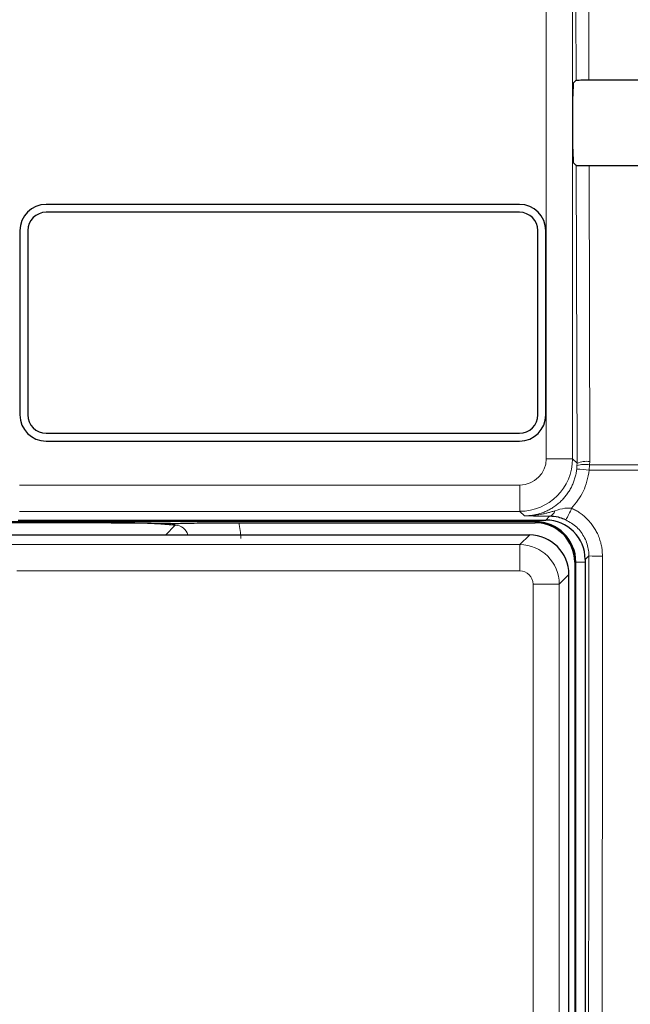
# Paper-space layout 'Blatt3' of a CAD drawing. Header units: millimetres. Extents: x 5 to 418, y 2 to 292.
# Tile 22 of 83: x 124.53 to 128.4, y 158.38 to 164.62. Entities that reach past the tile are written whole.
import ezdxf

# ---------------------------------------------------------------- set-up
doc = ezdxf.new("R2010")
doc.units = ezdxf.units.MM
doc.layers.add('SLD-0', color=7, linetype='Continuous')
doc.styles.add('SLDTEXTSTYLE0', font='TXT', dxfattribs={"width": 0.605})
doc.dimstyles.new('SLDDIMSTYLE2', dxfattribs={"dimtxt": 3.5, "dimasz": 3.302, "dimexe": 0, "dimexo": 0.0625, "dimgap": 0.875, "dimtad": 1, "dimdec": 1, "dimlfac": 6, "dimrnd": 1e-09, "dimzin": 12, "dimdsep": 46, "dimtxsty": 'SLDTEXTSTYLE0', "dimsah": 1, "dimcen": 0.09, "dimadec": 0, "dimazin": 3, "dimtfac": 1, "dimtofl": 0, "dimtmove": 0, "dimatfit": 3, "dimfxl": 1, "dimfrac": 2, "dimtolj": 1, "dimtzin": 12, "dimarcsym": 0})

# ---------------------------------------------------------------- blocks, each defined once
blk = doc.blocks.new('_D_20')
at = {"layer": 'SLD-0', "color": 7}
for p, q in [((134.3547, 242.0601), (152.1861, 242.0601)), ((151.1861, 242.0601), (151.1861, 87.6646)), ((127.1612, 87.6646), (152.1861, 87.6646))]:
    blk.add_line(p, q, dxfattribs=at)
for centre, start, end in [((148.5003, 165.5065), 63.43495, 116.56505), ((148.5003, 164.2183), 243.43495, 296.56505)]:
    blk.add_arc(centre, 6.0056, start, end, dxfattribs=at)
for points in [[(151.1861, 242.0601), (150.6781, 238.7581), (151.6941, 238.7581)], [(151.1861, 87.6646), (151.6941, 90.9666), (150.6781, 90.9666)]]:
    blk.add_solid(points, dxfattribs=at)
at = {"layer": 'SLD-0', "color": 7, "insert": (146.6744, 158.8467), "char_height": 3.5, "attachment_point": 1, "rotation": 90, "style": 'SLDTEXTSTYLE0'}
blk.add_mtext('926,4', dxfattribs=at)

psp = doc.layouts.new('Blatt3')

# ---------------------------------------------------------------- linework, layer by layer
at = {"color": 7, "linetype": 'Continuous', "lineweight": 18}
for p, q in [((127.866, 161.8404), (127.866, 175.7851)), ((128.0326, 175.7851), (128.0326, 161.8404)), ((128.0556, 164.2385), (128.0545, 164.6995)), ((128.1351, 164.6981), (128.1362, 164.2399)), ((128.0613, 161.8117), (128.0569, 163.6972)), ((128.1375, 163.6957), (128.1418, 161.8228)), ((128.0326, 161.8404), (127.866, 161.8404)), ((128.0326, 161.8404), (128.0613, 161.8117)), ((128.0593, 161.7745), (128.0609, 161.7956)), ((128.0609, 161.7956), (128.0613, 161.8117)), ((128.1414, 161.8026), (128.1393, 161.7675)), ((128.1418, 161.8228), (128.1414, 161.8026)), ((128.1414, 161.8026), (132.1992, 161.8026)), ((132.1997, 161.7675), (128.1393, 161.7675)), ((124.5269, 161.6738), (127.6993, 161.6738)), ((127.6993, 161.5071), (127.6993, 161.6738)), ((127.6993, 161.5071), (124.5269, 161.5071)), ((127.728, 161.4784), (127.6993, 161.5071)), ((127.7964, 161.4424), (124.3205, 161.4424)), ((125.4519, 161.3572), (125.5133, 161.4186)), ((127.7964, 161.4424), (127.7964, 161.4518)), ((127.7964, 161.4424), (127.7964, 161.4351)), ((127.8631, 161.4518), (127.8876, 161.4763)), ((127.6991, 161.2961), (127.7602, 161.3572)), ((124.4271, 161.2961), (127.6991, 161.2961)), ((127.6991, 161.2961), (127.6991, 161.1294)), ((128.0537, 161.1851), (128.0464, 161.1851)), ((128.0537, 161.1851), (128.1131, 161.1851)), ((128.0537, 142.3685), (128.0537, 161.1851)), ((128.1365, 161.2252), (128.1131, 161.2018)), ((127.6991, 161.1294), (124.5104, 161.1294)), ((128.0101, 161.1072), (127.949, 161.0461)), ((127.949, 161.0461), (127.7824, 161.0461)), ((127.7824, 158.2586), (127.7824, 161.0461)), ((127.949, 161.0461), (127.949, 158.2586))]:
    psp.add_line(p, q, dxfattribs=at)
at = {"color": 7, "linetype": 'Continuous', "lineweight": 25}
for p, q in [((128.037, 164.2199), (128.0556, 164.2385)), ((128.0356, 163.8004), (128.0356, 164.1366)), ((128.0569, 163.6972), (128.037, 163.717)), ((127.6964, 163.4518), (124.6964, 163.4518)), ((127.6964, 163.4018), (124.6964, 163.4018)), ((124.5297, 163.2851), (124.5297, 162.1185)), ((124.5797, 163.2851), (124.5797, 162.1185)), ((127.8131, 162.1185), (127.8131, 163.2851)), ((127.8631, 162.1185), (127.8631, 163.2851)), ((124.6964, 162.0018), (127.6964, 162.0018)), ((124.6964, 161.9518), (127.6964, 161.9518)), ((125.1076, 161.4351), (124.3132, 161.4351)), ((124.5182, 161.4518), (127.8631, 161.4518)), ((125.9173, 161.4351), (127.7964, 161.4351)), ((127.7602, 161.3572), (124.366, 161.3572)), ((128.0464, 161.1851), (128.0464, 142.3685)), ((128.1131, 161.2018), (128.1131, 142.369)), ((128.0101, 142.4464), (128.0101, 161.1072))]:
    psp.add_line(p, q, dxfattribs=at)
for centre, radius, start, end in [((124.6964, 163.2851), 0.1667, 90, 180), ((127.6964, 163.2851), 0.1667, 0, 90), ((124.6964, 163.2851), 0.1167, 90, 180), ((127.6964, 163.2851), 0.1167, 0, 90), ((124.6964, 162.1185), 0.1667, 180, 270), ((124.6964, 162.1185), 0.1167, 180, 270), ((127.6964, 162.1185), 0.1167, 270, 0), ((127.6964, 162.1185), 0.1667, 270, 0), ((127.7964, 161.1851), 0.2573, 0, 90), ((127.7964, 161.1851), 0.25, 0, 90)]:
    psp.add_arc(centre, radius, start, end, dxfattribs=at)
at = {"color": 7, "linetype": 'Continuous', "lineweight": 18}
for centre, radius, start, end in [((127.6993, 161.8405), 0.3333, 270.00873, 359.99127), ((128.1152, 161.6381), 0.1666, 80.96458, 109.01794), ((128.1234, 161.6581), 0.1658, 83.61467, 112.00928), ((128.0222, 160.89), 0.8853, 82.39916, 87.59893), ((127.8773, 161.5188), 0.0437, 283.66786, 348.64856), ((127.5405, 161.7263), 0.526, 328.7156, 337.70032), ((128.2015, 162.0226), 0.8, 265.33873, 271.51453)]:
    psp.add_arc(centre, radius, start, end, dxfattribs=at)
at = {"color": 7, "linetype": 'Continuous', "lineweight": 25}
for centre, major_axis, ratio, start_param, end_param in [((122.6131, 167.1324), (165.7984, 0), 0.017455, 4.745707, 4.762169), ((128.037, 164.1366), (0, 0.0833), 0.017455, 0.017453, 1.570796), ((128.037, 163.8004), (0, 0.0833), 0.017455, 1.570796, 3.124139), ((122.6131, 160.8181), (164.9535, 0), 0.017455, 1.520761, 1.5373), ((127.863, 161.2018), (0.1768, 0.1768), 0.999695, 5.497939, 7.068431), ((127.7601, 161.1072), (0.1768, -0.1768), 0.999899, 0.78555, 2.356042)]:
    psp.add_ellipse(centre, major_axis=major_axis, ratio=ratio, start_param=start_param, end_param=end_param, dxfattribs=at)
at = {"color": 7, "linetype": 'Continuous', "lineweight": 18}
for centre, major_axis, ratio, start_param, end_param in [((127.6993, 161.8405), (-0.1179, 0.1179), 0.999695, 2.356347, 3.926839), ((125.5122, 161.3342), (0.0604, 0.0604), 0.975938, 5.761194, 7.067214), ((125.5122, 161.3342), (-0.2954, -0.2954), 0.997265, 2.357564, 2.599116), ((127.699, 161.0461), (-0.1768, 0.1768), 0.999899, 3.927143, 5.497635), ((127.699, 161.0461), (0.0589, 0.0589), 0.999695, 5.497939, 7.068431)]:
    psp.add_ellipse(centre, major_axis=major_axis, ratio=ratio, start_param=start_param, end_param=end_param, dxfattribs=at)
at = {"color": 7, "linetype": 'Continuous', "lineweight": 25}
for points, knots in [([(128.0556, 164.2385), (128.0567, 164.2387), (128.0589, 164.239), (128.0738, 164.2394), (128.0955, 164.2398), (128.1177, 164.2399), (128.1316, 164.2399), (128.1362, 164.2399)], [0, 0, 0, 0, 0.2236598, 0.4473429, 0.6703401, 0.8919116, 1, 1, 1, 1]), ([(128.1375, 163.6957), (128.1282, 163.6957), (128.1097, 163.6958), (128.0854, 163.6961), (128.0672, 163.6964), (128.0583, 163.6968), (128.0572, 163.6971), (128.0569, 163.6972)], [0, 0, 0, 0, 0.218825, 0.437606, 0.657623, 0.880057, 1, 1, 1, 1]), ([(125.1076, 161.4351), (125.1495, 161.4351), (125.2332, 161.4349), (125.3388, 161.4338), (125.408, 161.4327), (125.4552, 161.4317), (125.4813, 161.4311), (125.5041, 161.4309), (125.5142, 161.4309), (125.5251, 161.4309), (125.5481, 161.4312), (125.6101, 161.4326), (125.7104, 161.4343), (125.8416, 161.4351), (125.9003, 161.4351), (125.9173, 161.4351)], [0, 0, 0, 0, 0.128577, 0.256774, 0.366203, 0.423386, 0.480733, 0.4927, 0.502094, 0.511497, 0.526539, 0.585134, 0.819275, 0.947543, 1, 1, 1, 1]), ([(125.5133, 161.4186), (125.5131, 161.4186), (125.5089, 161.419), (125.4887, 161.4211), (125.4408, 161.4256), (125.353, 161.4308), (125.2317, 161.4345), (125.149, 161.4349), (125.1076, 161.4351)], [0, 0, 0, 0, 0.0027454, 0.0508083, 0.2457499, 0.5449065, 0.7722037, 1, 1, 1, 1]), ([(127.99, 161.4532), (127.9777, 161.4581), (127.9619, 161.4645), (127.927, 161.4736), (127.9058, 161.4751), (127.8876, 161.4763)], [0, 0, 0, 0, 0.339193, 0.433001, 1, 1, 1, 1])]:
    psp.add_open_spline(points, degree=3, knots=knots, dxfattribs=at)
at = {"color": 7, "linetype": 'Continuous', "lineweight": 18}
for points, knots in [([(127.728, 161.4784), (127.7405, 161.4788), (127.7621, 161.4795), (127.7927, 161.4843), (127.8198, 161.4908), (127.8466, 161.4997), (127.8725, 161.5108), (127.8972, 161.524), (127.9207, 161.5391), (127.9431, 161.5563), (127.9638, 161.5754), (127.9828, 161.596), (127.9999, 161.618), (128.0154, 161.6417), (128.0287, 161.6666), (128.0397, 161.6923), (128.0486, 161.7188), (128.0554, 161.7463), (128.058, 161.7651), (128.0593, 161.7745)], [0, 0, 0, 0, 0.076827, 0.133502, 0.190569, 0.248874, 0.307607, 0.36425, 0.421286, 0.479565, 0.538273, 0.594957, 0.652035, 0.710361, 0.769117, 0.825813, 0.882904, 0.941237, 1, 1, 1, 1]), ([(128.1393, 161.7675), (128.13, 161.7211), (128.112, 161.6317), (128.0547, 161.5608), (128.0272, 161.5267)], [0, 0, 0, 0, 0.518965, 1, 1, 1, 1]), ([(127.728, 161.4784), (127.7285, 161.4784), (127.7304, 161.4784), (127.7374, 161.4784), (127.7507, 161.4787), (127.7692, 161.4797), (127.7894, 161.4815), (127.8095, 161.4841), (127.8305, 161.4875), (127.8524, 161.4919), (127.875, 161.4973), (127.8976, 161.5033), (127.9126, 161.5079), (127.9201, 161.5102)], [0, 0, 0, 0, 0.007374, 0.029525, 0.108213, 0.211937, 0.315794, 0.420031, 0.524388, 0.642978, 0.761709, 0.880803, 1, 1, 1, 1]), ([(127.9201, 161.5102), (127.9413, 161.5171), (127.9756, 161.5284), (128.0129, 161.5272), (128.0272, 161.5267)], [0, 0, 0, 0, 0.616269, 1, 1, 1, 1]), ([(128.0272, 161.5267), (128.0314, 161.5248), (128.0439, 161.5188), (128.0642, 161.5074), (128.0876, 161.4917), (128.106, 161.4768), (128.1254, 161.459), (128.1444, 161.4387), (128.1642, 161.4125), (128.1776, 161.391), (128.1902, 161.3674), (128.2014, 161.342), (128.2114, 161.3107), (128.2169, 161.2859), (128.2214, 161.257), (128.2221, 161.2376), (128.2226, 161.2229)], [0, 0, 0, 0, 0.036268, 0.109189, 0.182894, 0.257397, 0.294868, 0.390348, 0.47541, 0.552189, 0.589654, 0.685193, 0.770307, 0.847135, 0.884624, 1, 1, 1, 1]), ([(127.8876, 161.4763), (127.8599, 161.4766), (127.804, 161.4773), (127.7538, 161.478), (127.7283, 161.4784), (127.728, 161.4784)], [0, 0, 0, 0, 0.493471, 0.993525, 1, 1, 1, 1]), ([(128.1365, 161.2252), (128.136, 161.2363), (128.1345, 161.2753), (128.1134, 161.3404), (128.0634, 161.4106), (128.0145, 161.439), (127.99, 161.4532)], [0, 0, 0, 0, 0.115849, 0.410745, 0.705405, 1, 1, 1, 1]), ([(128.1211, 142.3289), (128.1228, 143.902), (128.1262, 147.0484), (128.1304, 151.7716), (128.1339, 156.4972), (128.1356, 159.6492), (128.1365, 161.2252)], [0, 0, 0, 0, 0.249948, 0.499917, 0.749948, 1, 1, 1, 1]), ([(128.2226, 161.2229), (128.2226, 161.1673), (128.2225, 160.8897), (128.2219, 159.7235), (128.2202, 156.8361), (128.2171, 152.395), (128.2126, 147.261), (128.209, 143.905), (128.2072, 142.3235)], [0, 0, 0, 0, 0.0088086, 0.044043, 0.1849809, 0.4668597, 0.7487682, 1, 1, 1, 1])]:
    psp.add_open_spline(points, degree=3, knots=knots, dxfattribs=at)

# ---------------------------------------------------------------- dimensions: what is measured, and where the dimension line sits
at = {"layer": 'SLD-0', "color": 7}
dim = psp.add_linear_dim(base=(151.1861, 87.6646), p1=(134.3547, 242.0601), p2=(127.1612, 87.6646), angle=90, text='(<>)', dimstyle='SLDDIMSTYLE2', dxfattribs=at)
dim.commit()
dim.dimension.update_dxf_attribs({"geometry": '_D_20', "text_midpoint": (151.1861, 164.8624), "dimtype": 160})

doc.saveas('drawing.dxf')
